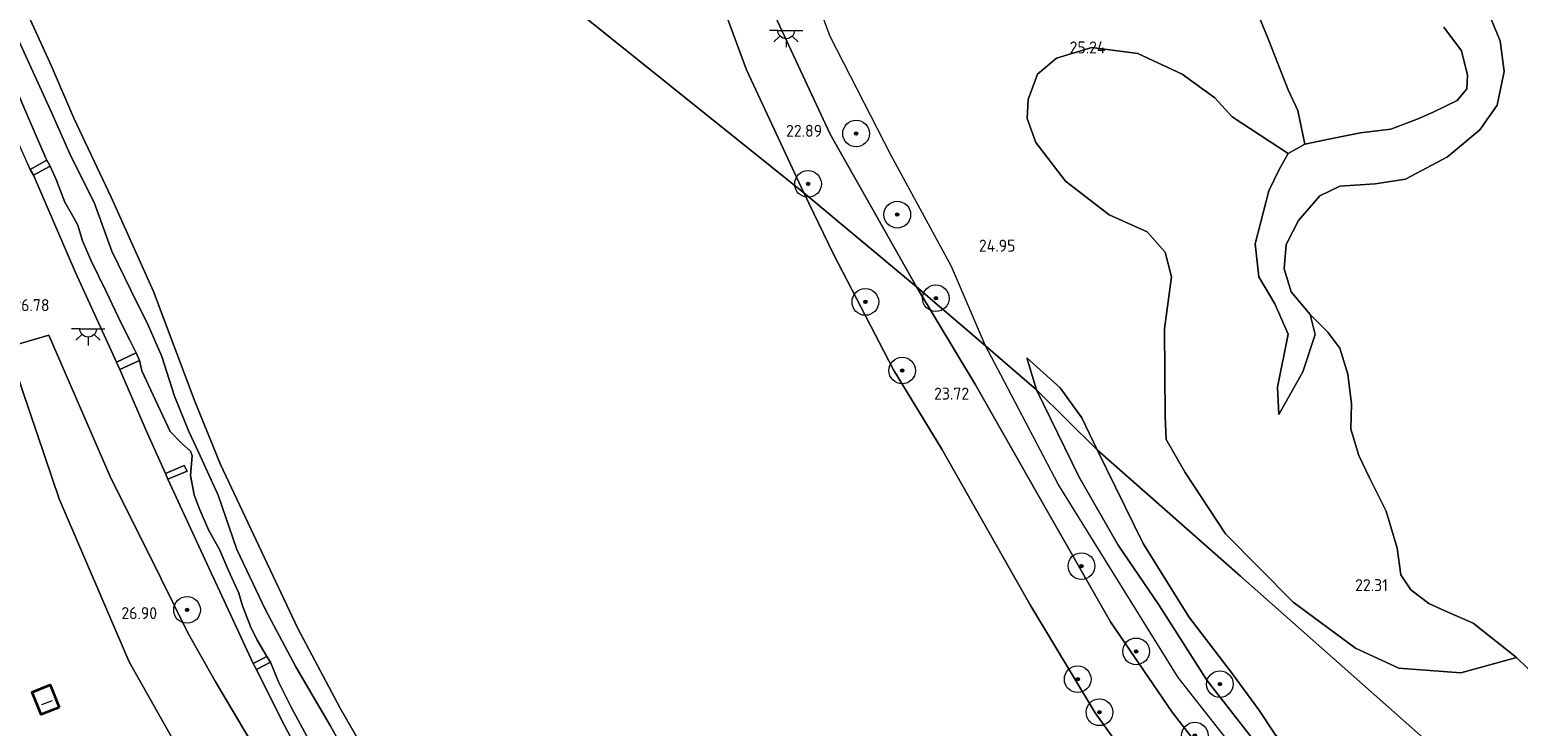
# Model space of a CAD drawing. Extents: x 184075 to 186166, y 346026 to 349063.
# Tile 41 of 136: x 184482 to 184706, y 346824 to 346928. Entities that reach past the tile are written whole.
import ezdxf
from ezdxf.enums import TextEntityAlignment as Align

# ---------------------------------------------------------------- set-up
doc = ezdxf.new("R2010")
doc.units = 0
for name, color, linetype, lineweight in [('B-ME-GR-BOOM-S', 90, 'Continuous', 25), ('B-ME-GR-GRAS-GV', 60, 'Continuous', 13), ('B-ME-GW-OPHOGING_KRUIN-G', 90, 'Continuous', 18), ('B-ME-GW-TALUD_KRUIN-G', 90, 'Continuous', 18), ('B-ME-GW-TALUD_TEEN-G', 90, 'Continuous', 18), ('B-ME-IE-MEUBILAIR_WEGMEUBILAIR-S', 7, 'Continuous', 25), ('B-ME-IE-TERREINAFSCHEIDING_KUNSTMATIG_HEKWERK-G', 20, 'IE-TERREINAFSCHEIDING-KUNSTMATIG', 18), ('B-ME-KG-KADASTRAAL_DAKRAND-G', 170, 'Continuous', 18), ('B-ME-KG-KADASTRAAL_NOK-G', 10, 'Continuous', 18), ('B-ME-OB-BEKLEDING_BETON-GV', 253, 'Continuous', 18), ('B-ME-OB-BEKLEDING_STORTSTEEN-GV', 30, 'Continuous', 18), ('B-ME-OB-OEVERVOORZIENING-G', 7, 'Continuous', 18), ('B-ME-OG-BEBOUWING_SCHUUR-GV', 7, 'Continuous', 35), ('B-ME-OG-BEBOUWING_TRAP-GV', 7, 'Continuous', 18), ('B-ME-OG-HOOGTEPUNT-S', 7, 'Continuous', 25), ('B-ME-OG-TERREIN_GROEN-GV', 7, 'Continuous', 18), ('B-ME-OG-TERREIN_GROEN_TUIN-GV', 7, 'Continuous', 18), ('B-ME-OG-TERREIN_WOONWAGENLOCATIE-GV', 7, 'Continuous', 18), ('B-ME-OG-WATER_POEL-GV', 7, 'Continuous', 18), ('B-ME-OG-WATER_RIVIER-GV', 130, 'Continuous', 18)]:
    doc.layers.add(name, color=color, linetype=linetype, lineweight=lineweight)
doc.styles.add('NLCS-ISO-ANNOTATIVE-T18', font='NLCS-ISO.ttf', dxfattribs={"height": 1.8})
doc.linetypes.add('IE-TERREINAFSCHEIDING-KUNSTMATIG', pattern='A,4,[82,NLCS.SHX,S=0.75,R=90,X=0,Y=0],4,-2', length=10)

# ---------------------------------------------------------------- blocks, each defined once
blk = doc.blocks.new('SAL-HOOGTELABEL-SO')
at = {"color": 0, "linetype": 'ByBlock', "lineweight": -2, "style": 'NLCS-ISO-ANNOTATIVE-T18'}
blk.add_attdef('HOOGTE', text='', height=1.8, dxfattribs=at).set_placement((2.79, 0), align=Align.RIGHT)
blk = doc.blocks.new('SGR-BOOM_01-SO')
at = {"linetype": 'ByBlock', "lineweight": 18}
h = blk.add_hatch(color=0, dxfattribs=at)
h.dxf.hatch_style = 1
edge = h.paths.add_edge_path()
edge.add_arc((0, 0), 0.25, 0, 360)
at = {"color": 0, "linetype": 'ByBlock', "lineweight": 18}
for radius in [2, 0.25]:
    blk.add_circle((0, 0), radius, dxfattribs=at)
blk = doc.blocks.new('SKL-ET_OV_LICHTPUNT-SO')
at = {"color": 0, "linetype": 'ByBlock', "lineweight": 18}
for points in [[(-1.25, 0), (-2.5, 0)], [(1.25, 0), (2.5, 0)], [(-0.92, -0.85), (-1.83, -1.7)], [(0, -1.25), (0, -2.5)], [(0.92, -0.85), (1.83, -1.7)]]:
    blk.add_lwpolyline(points, dxfattribs=at)
blk.add_lwpolyline([(0, 0), (1.25, 0, -1), (-1.25, 0)], format="xyb", close=True, dxfattribs=at)

msp = doc.modelspace()

# ---------------------------------------------------------------- linework, layer by layer
at = {"layer": 'B-ME-GR-GRAS-GV'}
for points in [[(184592.571, 346933.643, 25.059), (184602.48, 346912.286, 24.955), (184615.429, 346889.388, 24.938), (184598.529, 346903.493, 20.981), (184589.971, 346921.906, 20.981), (184582.586, 346941.796, 20.981)], [(184663.535, 346937.876, 24.998), (184668.103, 346926.806, 24.819), (184671.171, 346918.917, 24.767), (184672.643, 346915.821, 24.777), (184673.677, 346910.769, 24.118), (184671.164, 346909.363, 23.754), (184662.774, 346914.883, 24.527), (184660.17, 346917.706, 24.643), (184655.309, 346921.256, 24.864), (184648.662, 346924.37, 24.986), (184641.742, 346925.28, 25.133), (184636.439, 346923.659, 25.144), (184633.59, 346921.28, 25.144), (184632.198, 346917.446, 25.144), (184632.031, 346914.62, 25.075), (184633.329, 346911.045, 25.059), (184637.802, 346905.208, 24.596), (184644.318, 346900.172, 23.984), (184650.036, 346897.604, 23.779), (184652.752, 346894.582, 23.731), (184653.709, 346890.897, 23.642), (184652.621, 346883.073, 23.61), (184652.73, 346869.95, 23.457), (184652.869, 346866.471, 23.457), (184655.738, 346861.524, 23.331), (184661.764, 346852.336, 23.146), (184671.939, 346842.093, 22.804), (184681.266, 346835.194, 22.53), (184687.772, 346832.223, 22.335), (184697.07, 346831.518, 22.345), (184705.405, 346833.791, 21.266), (184710.07, 346829.333, 21.266)], [(184729.624, 346788.54, 22.324), (184691.478, 346821.717, 22.396), (184664.018, 346846.025, 22.978), (184642.517, 346864.961, 23.641), (184640.215, 346869.734, 23.83), (184636.973, 346874.225, 23.83), (184631.979, 346878.733, 24.719), (184633.435, 346873.958, 24.649), (184625.768, 346880.528, 24.772), (184615.429, 346889.388, 24.938), (184602.48, 346912.286, 24.955), (184592.571, 346933.643, 25.059)], [(184480.797, 346926.281, 21.609), (184485.555, 346915.857, 21.593), (184488.665, 346908.864, 21.528), (184492.133, 346902.01, 21.54), (184494.738, 346894.745, 21.548), (184497.62, 346888.858, 21.552), (184500.231, 346883.622, 21.56), (184502.258, 346878.919, 21.56), (184504.179, 346872.984, 21.556), (184506.332, 346867.699, 21.56), (184507.764, 346864.582, 21.432), (184510.728, 346858.139, 21.488), (184513.516, 346849.979, 21.589), (184517.82, 346840.971, 21.597), (184522.347, 346832.391, 21.613), (184527.516, 346823.604, 21.601), (184532.306, 346815.084, 21.556)], [(184524.379, 346821.372, 22.54), (184521.693, 346826.252, 22.524), (184519.763, 346830.169, 22.46), (184518.542, 346833.089, 22.511), (184518.022, 346833.978, 22.437), (184516.486, 346836.521, 22.556), (184515.565, 346838.444, 22.504), (184514.306, 346841.698, 22.48), (184513.8, 346843.466, 22.295), (184512.252, 346846.869, 22.251), (184510.892, 346849.983, 22.343), (184509.235, 346852.958, 22.44), (184507.84, 346856.182, 22.492), (184507.108, 346858.182, 22.408), (184506.542, 346861.085, 22.082), (184506.817, 346864.067, 21.52), (184506.57, 346864.736, 21.524), (184505.15, 346865.993, 21.801), (184503.535, 346867.706, 22.187), (184501.321, 346872.39, 22.191), (184499.283, 346876.784, 22.195), (184498.905, 346878.342, 22.062), (184498.43, 346879.476, 22.018), (184497.462, 346881.396, 22.038), (184496.177, 346883.949, 22.139), (184493.919, 346888.696, 22.247), (184491.685, 346893.277, 22.219), (184490.367, 346896.291, 22.211), (184489.644, 346898.625, 22.131), (184488.882, 346900.075, 22.179), (184487.71, 346902.083, 22.323), (184486.413, 346905.474, 22.251), (184485.504, 346907.467, 22.25), (184485.014, 346908.353, 22.249), (184484.86, 346908.686, 22.247), (184482.166, 346914.929, 22.207)], [(184482.152, 346907.749, 24.359), (184482.536, 346906.987, 24.293), (184483.025, 346906.1, 24.294), (184489.299, 346891.537, 24.431), (184495.459, 346878.087, 23.901), (184495.979, 346876.974, 23.921), (184499.928, 346867.836, 23.945), (184502.82, 346861.37, 23.994), (184503.184, 346860.525, 23.994), (184508.409, 346849.192, 24.218), (184512.87, 346839.587, 24.114), (184515.954, 346832.905, 24.084), (184516.475, 346832.016, 24.158), (184520.167, 346824.583, 24.21), (184523.605, 346818.035, 24.32)], [(184707.584, 346749.575, 20.981), (184696.103, 346760.278, 20.981), (184683, 346775.244, 20.981), (184665.843, 346795.894, 20.981), (184654.295, 346808.714, 20.981), (184642.217, 346825.524, 20.981), (184632.488, 346841.703, 20.981), (184619.267, 346865.028, 20.981), (184612.008, 346876.93, 20.981), (184602.976, 346894.297, 20.981), (184598.529, 346903.493, 20.981), (184615.429, 346889.388, 24.938), (184624.277, 346874.681, 25.046), (184634.871, 346856.038, 24.745), (184644.547, 346839.171, 24.548), (184653.797, 346825.634, 24.452), (184665.404, 346810.694, 24.347), (184675.451, 346797.862, 24.283), (184686.823, 346785.794, 24.452), (184698.533, 346772.903, 24.52), (184708.931, 346761.594, 24.552)], [(184708.931, 346761.594, 24.552), (184698.533, 346772.903, 24.52), (184686.823, 346785.794, 24.452), (184675.451, 346797.862, 24.283), (184665.404, 346810.694, 24.347), (184653.797, 346825.634, 24.452), (184644.547, 346839.171, 24.548), (184634.871, 346856.038, 24.745), (184624.277, 346874.681, 25.046), (184615.429, 346889.388, 24.938), (184625.768, 346880.528, 24.772), (184633.435, 346873.958, 24.649), (184639.839, 346860.865, 24.777), (184645.672, 346850.661, 24.801), (184651.808, 346841.712, 24.769), (184658.97, 346830.418, 24.624), (184665.732, 346821.785, 24.488), (184674.787, 346811.606, 24.432), (184680.526, 346804.288, 24.343), (184689.751, 346793.572, 24.4), (184699.792, 346783.323, 24.424), (184712.089, 346769.847, 24.5)], [(184515.354, 346821.685, 25.949), (184510.273, 346830.274, 25.83), (184506.143, 346837.508, 25.843), (184502.174, 346845.626, 26.242), (184494.528, 346860.944, 26.218), (184485.303, 346882.126, 26.411), (184479.142, 346880.322, 28.378)], [(184712.089, 346769.847, 24.5), (184699.792, 346783.323, 24.424), (184689.751, 346793.572, 24.4), (184680.526, 346804.288, 24.343), (184674.787, 346811.606, 24.432), (184665.732, 346821.785, 24.488), (184658.97, 346830.418, 24.624), (184651.808, 346841.712, 24.769), (184645.672, 346850.661, 24.801), (184639.839, 346860.865, 24.777), (184633.435, 346873.958, 24.649), (184642.517, 346864.961, 23.641), (184649.417, 346850.918, 23.472), (184656.276, 346839.893, 23.54), (184662.768, 346831.433, 23.424), (184666.773, 346825.965, 22.886), (184669.325, 346822.091, 22.966), (184671.975, 346820.145, 23.006), (184675.898, 346816.758, 23.002), (184684.154, 346807.156, 22.978), (184691.953, 346799.441, 22.842), (184705.235, 346784.875, 22.938), (184719.718, 346769.792, 22.842)]]:
    msp.add_polyline3d(points, dxfattribs=at)
for points in [[(184640.215, 346869.734, 23.83), (184642.517, 346864.961, 23.641), (184633.435, 346873.958, 24.649), (184631.979, 346878.733, 24.719), (184636.973, 346874.225, 23.83)], [(184792.96, 346723.301, 22.32), (184789.224, 346701.52, 22.549), (184776.629, 346711.582, 22.693), (184771.202, 346717.727, 22.733), (184760.936, 346728.566, 22.749), (184753.03, 346737.279, 22.653), (184743.204, 346746.426, 22.733), (184730.905, 346757.993, 22.778), (184719.718, 346769.792, 22.842), (184705.235, 346784.875, 22.938), (184691.953, 346799.441, 22.842), (184684.154, 346807.156, 22.978), (184675.898, 346816.758, 23.002), (184671.975, 346820.145, 23.006), (184669.325, 346822.091, 22.966), (184666.773, 346825.965, 22.886), (184662.768, 346831.433, 23.424), (184656.276, 346839.893, 23.54), (184649.417, 346850.918, 23.472), (184642.517, 346864.961, 23.641), (184664.018, 346846.025, 22.978), (184691.478, 346821.717, 22.396), (184729.624, 346788.54, 22.324), (184786.464, 346739.845, 22.155)]]:
    msp.add_polyline3d(points, close=True, dxfattribs=at)
at = {"layer": 'B-ME-GW-OPHOGING_KRUIN-G'}
for points in [[(184620.714, 346892.444, 24.829), (184611.623, 346909.053, 24.922), (184602.512, 346926.937, 24.879), (184596.541, 346943.014, 24.987), (184589.661, 346960.632, 24.539), (184583.981, 346974.895, 23.975)], [(184625.768, 346880.528, 24.772), (184620.714, 346892.444, 24.829)], [(184628.1, 346876.169, 24.745), (184625.768, 346880.528, 24.772)], [(184781.326, 346697.723, 24.58), (184741.19, 346735.719, 24.588), (184715.662, 346761.325, 24.568), (184690.673, 346788.153, 24.528), (184672.374, 346808.299, 24.472), (184654.675, 346830.798, 24.608), (184636.697, 346859.789, 24.657), (184628.1, 346876.169, 24.745)]]:
    msp.add_polyline3d(points, dxfattribs=at)
at = {"layer": 'B-ME-GW-TALUD_KRUIN-G'}
for points in [[(184615.429, 346889.388, 24.938), (184602.48, 346912.286, 24.955), (184592.571, 346933.643, 25.059), (184587.443, 346950.224, 24.951), (184582.403, 346962.67, 24.596), (184577.397, 346974.589, 23.823), (184574.11, 346983.312, 23.664), (184571.623, 346990.79, 23.656), (184569.215, 346999.794, 23.73), (184567.047, 347011.076, 23.854), (184565.22, 347018.952, 24.039), (184562.085, 347023.776, 24.197), (184559.148, 347030.3, 24.41), (184555.235, 347042.121, 24.368), (184550.662, 347057.793, 24.464), (184546.642, 347073.224, 24.41)], [(184668.297, 346903.754, 23.142), (184669.833, 346906.954, 23.524), (184671.164, 346909.363, 23.754), (184673.677, 346910.769, 24.118), (184677.016, 346911.454, 24.287), (184682.025, 346912.48, 24.26), (184686.593, 346913.035, 24.242), (184690.535, 346914.508, 24.224), (184692.845, 346915.519, 24.153), (184696.551, 346917.311, 24.082), (184697.956, 346919.084, 24.091), (184698.093, 346921.106, 24.056), (184697.173, 346924.765, 24.153), (184694.507, 346928.321, 24.153)], [(184668.297, 346903.754, 23.142), (184666.227, 346895.821, 23.181), (184666.79, 346890.884, 22.941), (184669.177, 346886.834, 22.613), (184671.182, 346882.292, 22.23), (184669.571, 346874.362, 21.933), (184669.781, 346870.227, 21.415)], [(184783.654, 346690.33, 24.556), (184768.834, 346704.135, 24.6), (184756.564, 346715.802, 24.624), (184742.869, 346728.553, 24.628), (184732.562, 346738.98, 24.468), (184720.057, 346751.056, 24.512), (184708.931, 346761.594, 24.552), (184698.533, 346772.903, 24.52), (184686.823, 346785.794, 24.452), (184675.451, 346797.862, 24.283), (184665.404, 346810.694, 24.347), (184653.797, 346825.634, 24.452), (184644.547, 346839.171, 24.548), (184634.871, 346856.038, 24.745), (184624.277, 346874.681, 25.046), (184615.429, 346889.388, 24.938)], [(184533.322, 346771.416, 27.844), (184533.195, 346771.531, 27.842), (184530.67, 346775.838, 27.784), (184528.972, 346778.67, 27.76), (184523.303, 346788.028, 27.752), (184513.698, 346804.153, 27.768), (184497.348, 346833.138, 27.933), (184486.874, 346857.615, 28.037), (184479.142, 346880.322, 28.378)], [(184631.979, 346878.733, 24.719), (184633.435, 346873.958, 24.649)], [(184633.435, 346873.958, 24.649), (184639.839, 346860.865, 24.777), (184645.672, 346850.661, 24.801), (184651.808, 346841.712, 24.769), (184658.97, 346830.418, 24.624), (184665.732, 346821.785, 24.488), (184674.787, 346811.606, 24.432), (184680.526, 346804.288, 24.343), (184689.751, 346793.572, 24.4), (184699.792, 346783.323, 24.424), (184712.089, 346769.847, 24.5), (184723.346, 346758.427, 24.5), (184735.129, 346746.711, 24.4), (184743.946, 346737.899, 24.456), (184751.476, 346730.59, 24.472), (184764.804, 346717.741, 24.612), (184787.1, 346697.047, 24.5)], [(184503.184, 346860.525, 23.994), (184508.409, 346849.192, 24.218), (184512.87, 346839.587, 24.114), (184515.954, 346832.905, 24.084)], [(184516.475, 346832.016, 24.158), (184520.167, 346824.583, 24.21), (184523.605, 346818.035, 24.32)]]:
    msp.add_polyline3d(points, dxfattribs=at)
at = {"layer": 'B-ME-GW-TALUD_TEEN-G'}
for points in [[(184485.014, 346908.353, 22.249), (184484.86, 346908.686, 22.247), (184482.166, 346914.929, 22.207), (184480.242, 346919.351, 22.199), (184478.036, 346924.612, 22.207), (184473.97, 346933.063, 22.271), (184471.89, 346938.95, 22.376)], [(184498.43, 346879.476, 22.018), (184497.462, 346881.396, 22.038), (184496.177, 346883.949, 22.139), (184493.919, 346888.696, 22.247), (184491.685, 346893.277, 22.219), (184490.367, 346896.291, 22.211), (184489.644, 346898.625, 22.131), (184488.882, 346900.075, 22.179), (184487.71, 346902.083, 22.323), (184486.413, 346905.474, 22.251), (184485.504, 346907.467, 22.25)], [(184669.781, 346870.227, 21.415), (184673.381, 346876.653, 21.423), (184675.228, 346882.243, 21.419), (184674.507, 346885.209, 21.266)], [(184518.022, 346833.978, 22.437), (184516.486, 346836.521, 22.556), (184515.565, 346838.444, 22.504), (184514.306, 346841.698, 22.48), (184513.8, 346843.466, 22.295), (184512.252, 346846.869, 22.251), (184510.892, 346849.983, 22.343), (184509.235, 346852.958, 22.44), (184507.84, 346856.182, 22.492), (184507.108, 346858.182, 22.408), (184506.542, 346861.085, 22.082), (184506.817, 346864.067, 21.52), (184506.57, 346864.736, 21.524), (184505.15, 346865.993, 21.801), (184503.535, 346867.706, 22.187), (184501.321, 346872.39, 22.191), (184499.283, 346876.784, 22.195), (184498.905, 346878.342, 22.062)], [(184642.517, 346864.961, 23.641), (184640.215, 346869.734, 23.83), (184636.973, 346874.225, 23.83), (184631.979, 346878.733, 24.719)], [(184789.224, 346701.52, 22.549), (184776.629, 346711.582, 22.693), (184771.202, 346717.727, 22.733), (184760.936, 346728.566, 22.749), (184753.03, 346737.279, 22.653), (184743.204, 346746.426, 22.733), (184730.905, 346757.993, 22.778), (184719.718, 346769.792, 22.842), (184705.235, 346784.875, 22.938), (184691.953, 346799.441, 22.842), (184684.154, 346807.156, 22.978), (184675.898, 346816.758, 23.002), (184671.975, 346820.145, 23.006), (184669.325, 346822.091, 22.966), (184666.773, 346825.965, 22.886), (184662.768, 346831.433, 23.424), (184656.276, 346839.893, 23.54), (184649.417, 346850.918, 23.472), (184642.517, 346864.961, 23.641)], [(184525.621, 346819.161, 22.499), (184524.379, 346821.372, 22.54), (184521.693, 346826.252, 22.524), (184519.763, 346830.169, 22.46), (184518.542, 346833.089, 22.511)]]:
    msp.add_polyline3d(points, dxfattribs=at)
at = {"layer": 'B-ME-IE-TERREINAFSCHEIDING_KUNSTMATIG_HEKWERK-G'}
msp.add_polyline3d([(184479.142, 346880.322, 28.378), (184485.303, 346882.126, 26.411), (184494.528, 346860.944, 26.218), (184502.174, 346845.626, 26.242)], dxfattribs=at)
at = {"layer": 'B-ME-KG-KADASTRAAL_DAKRAND-G'}
msp.add_polyline3d([(184484.213, 346825.303, 30.283), (184482.884, 346828.583, 30.278), (184485.482, 346829.636, 30.233), (184486.811, 346826.356, 30.238)], close=True, dxfattribs=at)
at = {"layer": 'B-ME-KG-KADASTRAAL_NOK-G'}
msp.add_polyline3d([(184485.823, 346827.29, 30.942), (184484.222, 346826.71, 30.973)], dxfattribs=at)
at = {"layer": 'B-ME-OB-BEKLEDING_BETON-GV'}
for points in [[(184485.014, 346908.353, 22.249), (184482.536, 346906.987, 24.293), (184482.152, 346907.749, 24.359), (184477.068, 346919.195, 24.295), (184469.453, 346937.9, 24.086), (184471.89, 346938.95, 22.376), (184473.97, 346933.063, 22.271), (184478.036, 346924.612, 22.207), (184480.242, 346919.351, 22.199), (184482.166, 346914.929, 22.207), (184484.86, 346908.686, 22.247)], [(184498.43, 346879.476, 22.018), (184495.459, 346878.087, 23.901), (184489.299, 346891.537, 24.431), (184483.025, 346906.1, 24.294), (184485.504, 346907.467, 22.25), (184486.413, 346905.474, 22.251), (184487.71, 346902.083, 22.323), (184488.882, 346900.075, 22.179), (184489.644, 346898.625, 22.131), (184490.367, 346896.291, 22.211), (184491.685, 346893.277, 22.219), (184493.919, 346888.696, 22.247), (184496.177, 346883.949, 22.139), (184497.462, 346881.396, 22.038)], [(184506.817, 346864.067, 21.52), (184506.542, 346861.085, 22.082), (184507.108, 346858.182, 22.408), (184507.84, 346856.182, 22.492), (184509.235, 346852.958, 22.44), (184510.892, 346849.983, 22.343), (184512.252, 346846.869, 22.251), (184513.8, 346843.466, 22.295), (184514.306, 346841.698, 22.48), (184515.565, 346838.444, 22.504), (184516.486, 346836.521, 22.556), (184518.022, 346833.978, 22.437), (184515.954, 346832.905, 24.084), (184512.87, 346839.587, 24.114), (184508.409, 346849.192, 24.218), (184503.184, 346860.525, 23.994), (184506.035, 346861.755, 22.135), (184505.607, 346862.572, 22.235), (184502.82, 346861.37, 23.994), (184499.928, 346867.836, 23.945), (184495.979, 346876.974, 23.921), (184498.905, 346878.342, 22.062), (184499.283, 346876.784, 22.195), (184501.321, 346872.39, 22.191), (184503.535, 346867.706, 22.187), (184505.15, 346865.993, 21.801), (184506.57, 346864.736, 21.524)], [(184525.621, 346819.161, 22.499), (184523.605, 346818.035, 24.32), (184520.167, 346824.583, 24.21), (184516.475, 346832.016, 24.158), (184518.542, 346833.089, 22.511), (184519.763, 346830.169, 22.46), (184521.693, 346826.252, 22.524), (184524.379, 346821.372, 22.54)]]:
    msp.add_polyline3d(points, close=True, dxfattribs=at)
at = {"layer": 'B-ME-OB-BEKLEDING_STORTSTEEN-GV'}
for points in [[(184482.57, 346929.347, 20.981), (184485.703, 346922.476, 20.981), (184489.073, 346914.658, 20.981), (184494.667, 346902.824, 20.981), (184501.017, 346888.657, 20.981), (184507.236, 346872.097, 20.981), (184511.055, 346862.751, 20.981), (184516.389, 346851.403, 20.981), (184522.656, 346838.135, 20.981), (184528.984, 346826.229, 20.981), (184533.219, 346818.896, 20.981)], [(184532.306, 346815.084, 21.556), (184527.516, 346823.604, 21.601), (184522.347, 346832.391, 21.613), (184517.82, 346840.971, 21.597), (184513.516, 346849.979, 21.589), (184510.728, 346858.139, 21.488), (184507.764, 346864.582, 21.432), (184506.332, 346867.699, 21.56), (184504.179, 346872.984, 21.556), (184502.258, 346878.919, 21.56), (184500.231, 346883.622, 21.56), (184497.62, 346888.858, 21.552), (184494.738, 346894.745, 21.548), (184492.133, 346902.01, 21.54), (184488.665, 346908.864, 21.528), (184485.555, 346915.857, 21.593), (184480.797, 346926.281, 21.609)]]:
    msp.add_polyline3d(points, dxfattribs=at)
at = {"layer": 'B-ME-OB-OEVERVOORZIENING-G'}
for points in [[(184537.522, 347077.841, 20.981), (184541.492, 347063.911, 20.981), (184546.354, 347047.038, 20.981), (184550.838, 347032.068, 20.981), (184553.102, 347023.592, 20.981), (184559.984, 347007.726, 20.981), (184561.273, 347003.606, 20.981), (184561.729, 347002.056, 20.981), (184562.589, 346997.071, 20.981), (184563.909, 346993.196, 20.981), (184563.474, 346993.111, 20.981), (184563.844, 346991.503, 20.981), (184564.349, 346991.58, 20.981), (184565.895, 346986.891, 20.981), (184568.129, 346981.91, 20.981), (184571.731, 346972.574, 20.981), (184576.425, 346959.313, 20.981), (184582.586, 346941.796, 20.981), (184589.971, 346921.906, 20.981), (184598.529, 346903.493, 20.981)], [(184533.219, 346818.896, 20.981), (184528.984, 346826.229, 20.981), (184522.656, 346838.135, 20.981), (184516.389, 346851.403, 20.981), (184511.055, 346862.751, 20.981), (184507.236, 346872.097, 20.981), (184501.017, 346888.657, 20.981), (184494.667, 346902.824, 20.981), (184489.073, 346914.658, 20.981), (184485.703, 346922.476, 20.981), (184482.57, 346929.347, 20.981)], [(184598.529, 346903.493, 20.981), (184602.976, 346894.297, 20.981), (184612.008, 346876.93, 20.981), (184619.267, 346865.028, 20.981), (184632.488, 346841.703, 20.981), (184642.217, 346825.524, 20.981), (184654.295, 346808.714, 20.981), (184665.843, 346795.894, 20.981), (184683, 346775.244, 20.981), (184696.103, 346760.278, 20.981), (184707.584, 346749.575, 20.981), (184720.088, 346736.891, 20.981), (184732.264, 346724.303, 20.981), (184744.81, 346713.476, 20.981), (184758.325, 346700.833, 20.981), (184765.573, 346691.703, 20.981), (184777.353, 346680.235, 20.981), (184778.497, 346679.224, 20.981)]]:
    msp.add_polyline3d(points, dxfattribs=at)
at = {"layer": 'B-ME-OG-BEBOUWING_SCHUUR-GV'}
msp.add_polyline3d([(184486.877, 346826.328, 28.121), (184484.186, 346825.238, 28.121), (184482.819, 346828.611, 28.121), (184485.51, 346829.701, 28.121)], close=True, dxfattribs=at)
at = {"layer": 'B-ME-OG-BEBOUWING_TRAP-GV'}
for points in [[(184485.504, 346907.467, 22.25), (184483.025, 346906.1, 24.294), (184482.536, 346906.987, 24.293), (184485.014, 346908.353, 22.249)], [(184498.905, 346878.342, 22.062), (184495.979, 346876.974, 23.921), (184495.459, 346878.087, 23.901), (184498.43, 346879.476, 22.018)], [(184506.035, 346861.755, 22.135), (184503.184, 346860.525, 23.994), (184502.82, 346861.37, 23.994), (184505.607, 346862.572, 22.235)], [(184518.542, 346833.089, 22.511), (184516.475, 346832.016, 24.158), (184515.954, 346832.905, 24.084), (184518.022, 346833.978, 22.437)]]:
    msp.add_polyline3d(points, close=True, dxfattribs=at)
at = {"layer": 'B-ME-OG-TERREIN_GROEN-GV'}
for points in [[(184694.507, 346928.321, 24.153), (184697.173, 346924.765, 24.153), (184698.093, 346921.106, 24.056), (184697.956, 346919.084, 24.091), (184696.551, 346917.311, 24.082), (184692.845, 346915.519, 24.153), (184690.535, 346914.508, 24.224), (184686.593, 346913.035, 24.242), (184682.025, 346912.48, 24.26), (184677.016, 346911.454, 24.287), (184673.677, 346910.769, 24.118), (184672.643, 346915.821, 24.777), (184671.171, 346918.917, 24.767), (184668.103, 346926.806, 24.819), (184663.535, 346937.876, 24.998)], [(184701.347, 346930.226, 21.266), (184702.961, 346926.241, 21.266), (184703.601, 346921.671, 21.266), (184702.516, 346916.639, 21.266), (184699.92, 346912.905, 21.266), (184695.057, 346908.889, 21.266), (184688.757, 346905.517, 21.266), (184684.238, 346904.805, 21.266), (184678.945, 346904.484, 21.266), (184675.928, 346903.034, 21.266), (184672.749, 346899.337, 21.266), (184670.883, 346895.717, 21.266), (184670.588, 346892.072, 21.266), (184671.658, 346888.615, 21.266), (184674.507, 346885.209, 21.266), (184675.228, 346882.243, 21.419), (184673.381, 346876.653, 21.423), (184669.781, 346870.227, 21.415), (184669.571, 346874.362, 21.933), (184671.182, 346882.292, 22.23), (184669.177, 346886.834, 22.613), (184666.79, 346890.884, 22.941), (184666.227, 346895.821, 23.181), (184668.297, 346903.754, 23.142), (184669.833, 346906.954, 23.524), (184671.164, 346909.363, 23.754), (184673.677, 346910.769, 24.118), (184677.016, 346911.454, 24.287), (184682.025, 346912.48, 24.26), (184686.593, 346913.035, 24.242), (184690.535, 346914.508, 24.224), (184692.845, 346915.519, 24.153), (184696.551, 346917.311, 24.082), (184697.956, 346919.084, 24.091), (184698.093, 346921.106, 24.056), (184697.173, 346924.765, 24.153), (184694.507, 346928.321, 24.153)]]:
    msp.add_polyline3d(points, dxfattribs=at)
msp.add_polyline3d([(184669.571, 346874.362, 21.933), (184669.781, 346870.227, 21.415), (184673.381, 346876.653, 21.423), (184675.228, 346882.243, 21.419), (184674.507, 346885.209, 21.266), (184677.148, 346882.597, 21.266), (184678.935, 346880.185, 21.266), (184680.129, 346876.306, 21.266), (184680.668, 346871.855, 21.266), (184680.603, 346868.04, 21.266), (184681.776, 346864.072, 21.266), (184683.437, 346860.663, 21.266), (184685.888, 346855.772, 21.266), (184687.509, 346850.225, 21.266), (184688.069, 346846.183, 21.266), (184689.589, 346843.959, 21.266), (184692.293, 346841.928, 21.266), (184694.561, 346840.857, 21.266), (184698.95, 346838.968, 21.266), (184705.405, 346833.791, 21.266), (184697.07, 346831.518, 22.345), (184687.772, 346832.223, 22.335), (184681.266, 346835.194, 22.53), (184671.939, 346842.093, 22.804), (184661.764, 346852.336, 23.146), (184655.738, 346861.524, 23.331), (184652.869, 346866.471, 23.457), (184652.73, 346869.95, 23.457), (184652.621, 346883.073, 23.61), (184653.709, 346890.897, 23.642), (184652.752, 346894.582, 23.731), (184650.036, 346897.604, 23.779), (184644.318, 346900.172, 23.984), (184637.802, 346905.208, 24.596), (184633.329, 346911.045, 25.059), (184632.031, 346914.62, 25.075), (184632.198, 346917.446, 25.144), (184633.59, 346921.28, 25.144), (184636.439, 346923.659, 25.144), (184641.742, 346925.28, 25.133), (184648.662, 346924.37, 24.986), (184655.309, 346921.256, 24.864), (184660.17, 346917.706, 24.643), (184662.774, 346914.883, 24.527), (184671.164, 346909.363, 23.754), (184669.833, 346906.954, 23.524), (184668.297, 346903.754, 23.142), (184666.227, 346895.821, 23.181), (184666.79, 346890.884, 22.941), (184669.177, 346886.834, 22.613), (184671.182, 346882.292, 22.23)], close=True, dxfattribs=at)
at = {"layer": 'B-ME-OG-TERREIN_GROEN_TUIN-GV'}
msp.add_polyline3d([(184520.77, 346811.101, 26.083), (184529.177, 346795.785, 26.07), (184530.567, 346796.234, 25.99), (184537.653, 346783.723, 26.002), (184528.972, 346778.67, 27.76), (184523.303, 346788.028, 27.752), (184513.698, 346804.153, 27.768), (184497.348, 346833.138, 27.933), (184486.874, 346857.615, 28.037), (184479.142, 346880.322, 28.378), (184485.303, 346882.126, 26.411), (184494.528, 346860.944, 26.218), (184502.174, 346845.626, 26.242), (184506.143, 346837.508, 25.843), (184510.273, 346830.274, 25.83), (184515.354, 346821.685, 25.949)], close=True, dxfattribs=at)
at = {"layer": 'B-ME-OG-TERREIN_WOONWAGENLOCATIE-GV'}
msp.add_polyline3d([(184479.142, 346880.322, 28.378), (184486.874, 346857.615, 28.037), (184497.348, 346833.138, 27.933), (184513.698, 346804.153, 27.768), (184523.303, 346788.028, 27.752), (184528.972, 346778.67, 27.76), (184530.67, 346775.838, 27.784), (184533.195, 346771.531, 27.842), (184533.322, 346771.416, 27.844), (184532.288, 346762.422, 28.146), (184531.277, 346752.921, 28.262), (184529.636, 346734.672, 28.178), (184528, 346721.124, 28.238), (184526.572, 346709.35, 28.258), (184527.389, 346709.266, 28.258), (184524.061, 346684.011, 28.134), (184521.946, 346665.315, 27.969), (184515.168, 346666.763, 28.014), (184509.582, 346667.557, 28.027), (184502.366, 346668.622, 28.014), (184494.362, 346669.848, 28.074), (184487.03, 346671.274, 28.209), (184476.901, 346673.131, 28.28)], dxfattribs=at)
msp.add_polyline3d([(184482.819, 346828.611, 28.121), (184484.186, 346825.238, 28.121), (184486.877, 346826.328, 28.121), (184485.51, 346829.701, 28.121)], close=True, dxfattribs=at)
at = {"layer": 'B-ME-OG-WATER_POEL-GV'}
msp.add_polyline3d([(184710.07, 346829.333, 21.266), (184705.405, 346833.791, 21.266), (184698.95, 346838.968, 21.266), (184694.561, 346840.857, 21.266), (184692.293, 346841.928, 21.266), (184689.589, 346843.959, 21.266), (184688.069, 346846.183, 21.266), (184687.509, 346850.225, 21.266), (184685.888, 346855.772, 21.266), (184683.437, 346860.663, 21.266), (184681.776, 346864.072, 21.266), (184680.603, 346868.04, 21.266), (184680.668, 346871.855, 21.266), (184680.129, 346876.306, 21.266), (184678.935, 346880.185, 21.266), (184677.148, 346882.597, 21.266), (184674.507, 346885.209, 21.266), (184671.658, 346888.615, 21.266), (184670.588, 346892.072, 21.266), (184670.883, 346895.717, 21.266), (184672.749, 346899.337, 21.266), (184675.928, 346903.034, 21.266), (184678.945, 346904.484, 21.266), (184684.238, 346904.805, 21.266), (184688.757, 346905.517, 21.266), (184695.057, 346908.889, 21.266), (184699.92, 346912.905, 21.266), (184702.516, 346916.639, 21.266), (184703.601, 346921.671, 21.266), (184702.961, 346926.241, 21.266), (184701.347, 346930.226, 21.266)], dxfattribs=at)
at = {"layer": 'B-ME-OG-WATER_RIVIER-GV'}
for points in [[(184537.522, 347077.841, 20.981), (184541.492, 347063.911, 20.981), (184546.354, 347047.038, 20.981), (184550.838, 347032.068, 20.981), (184553.102, 347023.592, 20.981), (184559.984, 347007.726, 20.981), (184561.273, 347003.606, 20.981), (184561.729, 347002.056, 20.981), (184562.589, 346997.071, 20.981), (184563.909, 346993.196, 20.981), (184563.474, 346993.111, 20.981), (184563.844, 346991.503, 20.981), (184564.349, 346991.58, 20.981), (184565.895, 346986.891, 20.981), (184568.129, 346981.91, 20.981), (184571.731, 346972.574, 20.981), (184576.425, 346959.313, 20.981), (184582.586, 346941.796, 20.981), (184589.971, 346921.906, 20.981), (184598.529, 346903.493, 20.981), (184548.813, 346943.383, 21.135), (184493.375, 346990.765, 21.135), (184445.566, 347036.592, 20.981)], [(184445.566, 347036.592, 20.981), (184493.375, 346990.765, 21.135), (184548.813, 346943.383, 21.135), (184598.529, 346903.493, 20.981), (184602.976, 346894.297, 20.981), (184612.008, 346876.93, 20.981), (184619.267, 346865.028, 20.981), (184632.488, 346841.703, 20.981), (184642.217, 346825.524, 20.981), (184654.295, 346808.714, 20.981), (184665.843, 346795.894, 20.981), (184683, 346775.244, 20.981), (184696.103, 346760.278, 20.981), (184707.584, 346749.575, 20.981), (184720.088, 346736.891, 20.981), (184732.264, 346724.303, 20.981), (184744.81, 346713.476, 20.981), (184758.325, 346700.833, 20.981), (184765.573, 346691.703, 20.981), (184777.353, 346680.235, 20.981), (184778.497, 346679.224, 20.981), (184776.566, 346675.064, 21.203), (184733.318, 346591.241, 20.981)], [(184533.219, 346818.896, 20.981), (184528.984, 346826.229, 20.981), (184522.656, 346838.135, 20.981), (184516.389, 346851.403, 20.981), (184511.055, 346862.751, 20.981), (184507.236, 346872.097, 20.981), (184501.017, 346888.657, 20.981), (184494.667, 346902.824, 20.981), (184489.073, 346914.658, 20.981), (184485.703, 346922.476, 20.981), (184482.57, 346929.347, 20.981)]]:
    msp.add_polyline3d(points, dxfattribs=at)

# ---------------------------------------------------------------- block references
at = {"layer": 'B-ME-GR-BOOM-S'}
for p in [(184606.379, 346912.36, 24.974), (184599.171, 346904.81, 21.788), (184612.561, 346900.201, 25.089), (184607.771, 346887.117, 21.569), (184618.347, 346887.671, 25.191), (184613.299, 346876.831, 21.525), (184640.176, 346847.514, 24.632), (184506.04, 346840.941, 25.418), (184648.377, 346834.727, 24.44), (184639.615, 346830.551, 21.468), (184660.938, 346829.815, 24.086), (184642.881, 346825.596, 21.255), (184657.187, 346822.105, 24.468)]:
    msp.add_blockref('SGR-BOOM_01-SO', p, dxfattribs=at)
at = {"layer": 'B-ME-IE-MEUBILAIR_WEGMEUBILAIR-S'}
for p in [(184595.888, 346927.824, 24.396), (184491.206, 346883.106, 24.628)]:
    msp.add_blockref('SKL-ET_OV_LICHTPUNT-SO', p, dxfattribs=at)
at = {"layer": 'B-ME-OG-HOOGTEPUNT-S'}
for p, values in [((184641.009, 346924.375, 25.235), {'HOOGTE': '25.24'}), ((184598.494, 346911.87, 22.893), {'HOOGTE': '22.89'}), ((184627.491, 346894.653, 24.945), {'HOOGTE': '24.95'}), ((184482.63, 346885.735, 26.781), {'HOOGTE': '26.78'}), ((184620.551, 346872.467, 23.721), {'HOOGTE': '23.72'}), ((184683.35, 346843.762, 22.309), {'HOOGTE': '22.31'}), ((184498.762, 346839.563, 26.901), {'HOOGTE': '26.90'})]:
    msp.add_blockref('SAL-HOOGTELABEL-SO', p, dxfattribs=at).add_auto_attribs(values)

doc.saveas('drawing.dxf')
